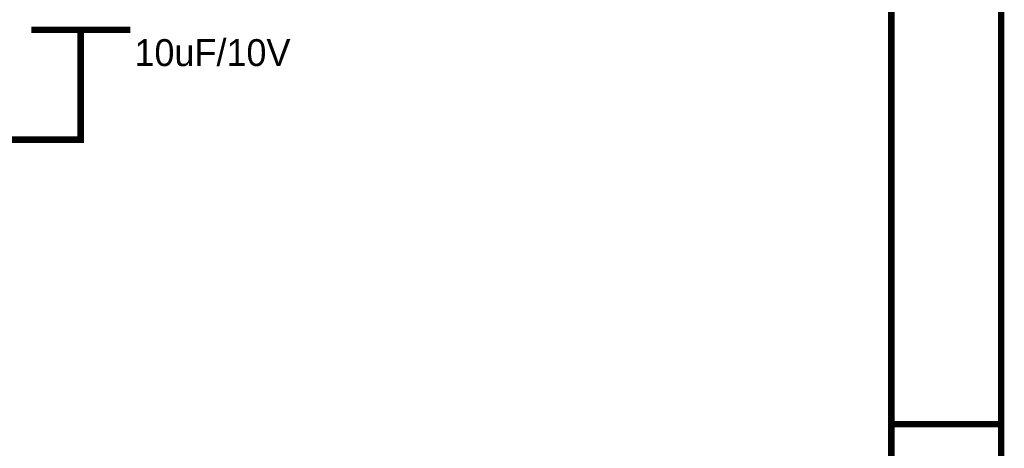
# Model space of a CAD drawing. Header units: inches. Extents: x 0 to 292, y 0 to 193.
# Tile 192 of 256: x 247 to 292, y 47 to 67. Entities that reach past the tile are written whole.
import ezdxf

# ---------------------------------------------------------------- set-up
doc = ezdxf.new("R2010")
doc.units = ezdxf.units.IN
doc.layers.add('Sheet', color=255, linetype='Continuous')

msp = doc.modelspace()

# ---------------------------------------------------------------- linework, layer by layer
at = {"layer": 'Sheet'}
for points in [[(0.058, 193.04, 0.3, 0.3, 0), (292.061, 193.04, 0.3, 0.3, 0), (292.061, 0, 0.3, 0.3, 0), (0.058, 0, 0.3, 0.3, 0), (0.058, 193.04, 0.3, 0.3, 0)], [(0.058, 193.04, 0.0991, 0.0991, 0), (0.058, 0, 0.0991, 0.0991, 0), (292.061, 0, 0.0991, 0.0991, 0), (292.061, 193.04, 0.0991, 0.0991, 0), (0.058, 193.04, 0.0991, 0.0991, 0), (0.058, 193.04, 0.0991, 0.0991, 0)], [(5.144, 187.953, 0.3, 0.3, 0), (286.976, 187.953, 0.3, 0.3, 0), (286.976, 5.068, 0.3, 0.3, 0), (5.144, 5.068, 0.3, 0.3, 0), (5.144, 187.953, 0.3, 0.3, 0)], [(5.144, 187.953, 0.0991, 0.0991, 0), (5.144, 5.068, 0.0991, 0.0991, 0), (286.976, 5.068, 0.0991, 0.0991, 0), (286.976, 187.953, 0.0991, 0.0991, 0), (5.144, 187.953, 0.0991, 0.0991, 0), (5.144, 187.953, 0.0991, 0.0991, 0)]]:
    msp.add_lwpolyline(points, format="xyseb", close=True, dxfattribs=at)
for points in [[(251.691, 66.543, 0.3, 0.3, 0), (247.112, 66.543, 0.3, 0.3, 0)], [(249.392, 66.036, 0.3, 0.3, 0), (249.392, 66.543, 0.3, 0.3, 0)], [(249.392, 66.036, 0.3, 0.3, 0), (249.392, 63.483, 0.3, 0.3, 0)], [(229.343, 61.455, 0.3, 0.3, 0), (249.392, 61.455, 0.3, 0.3, 0), (249.392, 63.483, 0.3, 0.3, 0)], [(292.061, 48.26, 0.3, 0.3, 0), (286.976, 48.26, 0.3, 0.3, 0)]]:
    msp.add_lwpolyline(points, format="xyseb", dxfattribs=at)

# ---------------------------------------------------------------- texts
msp.add_text('10uF/10V', height=1.2474, dxfattribs=at).set_placement((251.886, 64.866))

doc.saveas('drawing.dxf')
